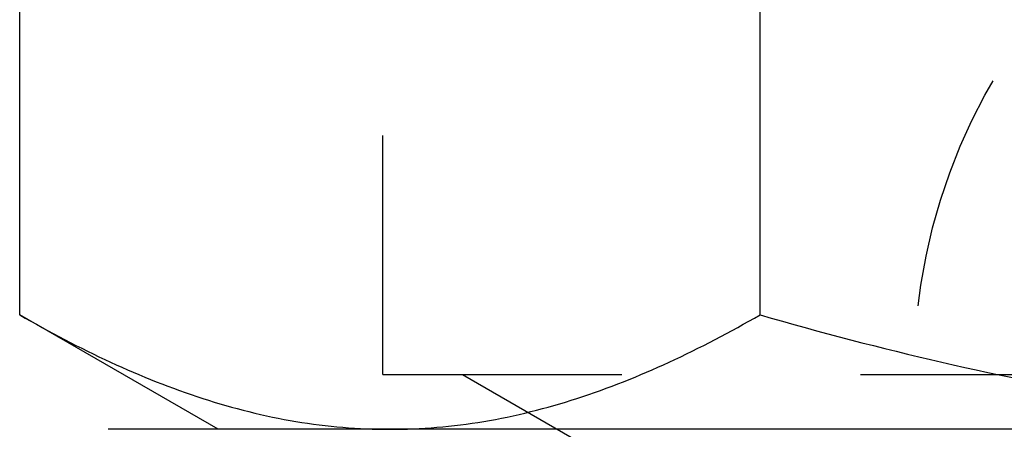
# Model space of a CAD drawing. Header units: millimetres. Extents: x 402 to 598, y 410 to 590.
# Tile 6 of 39: x 460 to 486, y 553 to 564. Entities that reach past the tile are written whole.
import ezdxf

# ---------------------------------------------------------------- set-up
doc = ezdxf.new("R2010")
doc.units = ezdxf.units.MM
doc.header["$LTSCALE"] = 65.185185
doc.linetypes.add('HIDDEN', pattern=[0.2, 0.1, -0.1])
for name, color, linetype in [('FASEN', 7, 'CONTINUOUS'), ('KONST.EL_MIT_GEO', 7, 'CONTINUOUS'), ('KURVEN', 7, 'CONTINUOUS')]:
    doc.layers.add(name, color=color, linetype=linetype)

msp = doc.modelspace()

# ---------------------------------------------------------------- linework, layer by layer
at = {"layer": 'FASEN', "color": 7, "linetype": 'Continuous'}
msp.add_line((538, 553.25), (462, 553.25), dxfattribs=at)
at = {"layer": 'KONST.EL_MIT_GEO', "color": 7, "linetype": 'Continuous'}
for p, q in [((459.585, 556.376), (459.585, 581.624)), ((479.793, 556.376), (479.793, 581.624)), ((465, 553.25), (459.585, 556.376))]:
    msp.add_line(p, q, dxfattribs=at)
at = {"layer": 'KONST.EL_MIT_GEO', "color": 8, "linetype": 'HIDDEN'}
for p, q in [((469.5, 554.75), (469.5, 564.75)), ((469.5, 554.75), (530.5, 554.75)), ((471.67, 554.75), (475.25, 552.683)), ((535, 553.25), (465, 553.25))]:
    msp.add_line(p, q, dxfattribs=at)
at = {"layer": 'KONST.EL_MIT_GEO', "color": 7, "linetype": 'Continuous'}
for points, knots in [([(459.585, 556.376), (460.393, 555.91), (462.018, 555.053), (464.538, 554.045), (467.098, 553.399), (468.832, 553.25), (469.689, 553.25)], [0, 0, 0, 0, 0.261651, 0.514508, 0.759604, 1, 1, 1, 1]), ([(469.689, 553.25), (470.546, 553.25), (472.28, 553.399), (474.841, 554.045), (477.36, 555.053), (478.985, 555.91), (479.793, 556.376)], [0, 0, 0, 0, 0.240396, 0.485491, 0.738349, 1, 1, 1, 1]), ([(479.793, 556.376), (481.435, 555.902), (484.744, 555.033), (489.777, 554.032), (494.871, 553.396), (498.291, 553.25), (500, 553.25)], [0, 0, 0, 0, 0.25002, 0.500026, 0.750018, 1, 1, 1, 1])]:
    msp.add_open_spline(points, degree=3, knots=knots, dxfattribs=at)
at = {"layer": 'KURVEN', "color": 8, "linetype": 'HIDDEN'}
msp.add_circle((500, 554.75), 16, dxfattribs=at)

doc.saveas('drawing.dxf')
